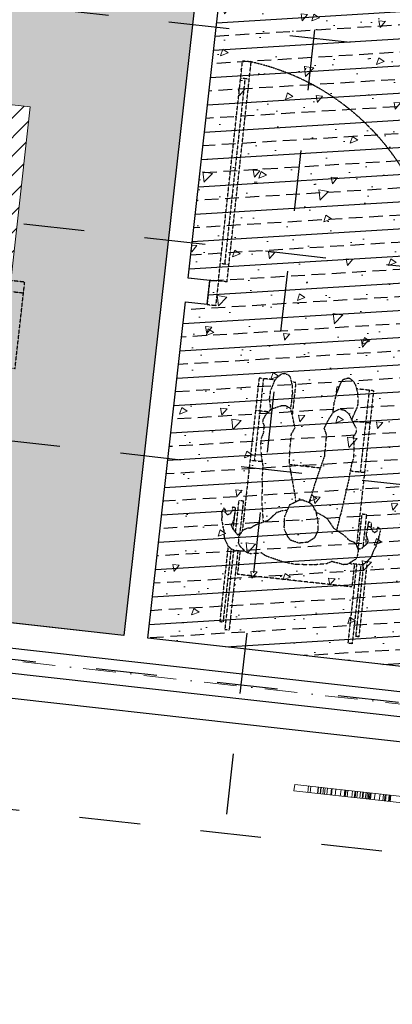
# Model space of a CAD drawing. Header units: millimetres. Extents: x -115474967 to 444143, y -74377 to 241828222.
# Tile 250 of 256: x -459000 to -457285, y 578606 to 583145. Entities that reach past the tile are written whole.
import ezdxf
from ezdxf.enums import TextEntityAlignment as Align

# ---------------------------------------------------------------- set-up
doc = ezdxf.new("R2010")
doc.units = ezdxf.units.MM
doc.header["$MEASUREMENT"] = 0
for name, pattern in [('( Dashed )', [0.75, 0.5, -0.25]), ('Dashed', [280, 140, -140]), ('Dot & Dashed', [280, 150, -60, 0, -70]), ('PHANTOM', [2.5, 1.25, -0.25, 0.25, -0.25, 0.25, -0.25])]:
    doc.linetypes.add(name, pattern=pattern)
for name, color, linetype in [('0-HACH', 9, 'Continuous'), ('00-2 Roof Lines', 8, 'Dashed'), ('00-2 Walls', 4, 'Continuous'), ('00-3 Elev 01', 7, 'Continuous'), ('00-5 Grid 01', 9, 'PHANTOM')]:
    doc.layers.add(name, color=color, linetype=linetype)
doc.layers.add('0_cons_01', color=40, linetype='Continuous', lineweight=0, plot=False)
for name, color, linetype, lineweight in [('1HATCH', 8, 'Continuous', 0), ('A_BEAMS_Pen_No__3', 7, 'Continuous', 15), ('A_WALL LOAD_Pen_No__161', 1, 'Continuous', 5), ('B_FURN FIXED_Pen_No__86', 255, 'Continuous', 20)]:
    doc.layers.add(name, color=color, linetype=linetype, lineweight=lineweight)
doc.styles.add('GENERATED_STYLE_2', font='arial.ttf')

# ---------------------------------------------------------------- blocks, each defined once
blk = doc.blocks.new('LASER CUT SCREEN[7]', base_point=(-27509.6, 77928.2))
at = {"layer": 'A_BEAMS_Pen_No__3', "color": 7, "linetype": 'Continuous', "lineweight": 15}
for p, q in [((-30292.2, 78239.9), (-30288.9, 78269.8)), ((-30225, 78262.6), (-30288.9, 78269.8)), ((-30228.4, 78232.8), (-30292.2, 78239.9)), ((-30228.4, 78232.8), (-30225, 78262.6)), ((-29323.8, 78131.4), (-30228.4, 78232.8)), ((-29320.5, 78161.2), (-30225, 78262.6)), ((-30159.9, 78225.1), (-30156.6, 78254.9)), ((-30126.7, 78221.4), (-30123.4, 78251.2)), ((-30125.2, 78221.2), (-30121.9, 78251)), ((-30087, 78217), (-30083.7, 78246.8)), ((-30086.9, 78216.9), (-30083.6, 78246.8)), ((-30058.5, 78213.8), (-30055.1, 78243.6)), ((-30051, 78212.9), (-30047.6, 78242.7)), ((-30042.6, 78212), (-30039.2, 78241.8)), ((-30040.5, 78211.7), (-30037.2, 78241.6)), ((-30037.5, 78211.4), (-30034.1, 78241.2)), ((-30004.2, 78207.7), (-30000.8, 78237.5)), ((-29966.9, 78203.5), (-29963.5, 78233.3)), ((-29965.4, 78203.3), (-29962, 78233.1)), ((-29963.1, 78203.1), (-29959.8, 78232.9)), ((-29936.9, 78200.1), (-29933.5, 78229.9)), ((-29930, 78199.4), (-29926.7, 78229.2)), ((-29928.2, 78199.2), (-29924.9, 78229)), ((-29927.5, 78199.1), (-29924.2, 78228.9)), ((-29920.6, 78198.3), (-29917.2, 78228.1)), ((-29898.5, 78195.8), (-29895.2, 78225.6)), ((-29897, 78195.7), (-29893.6, 78225.5)), ((-29893.9, 78195.3), (-29890.6, 78225.1)), ((-29882.6, 78194.1), (-29879.3, 78223.9)), ((-29879.4, 78193.7), (-29876.1, 78223.5)), ((-29840, 78189.3), (-29836.6, 78219.1)), ((-29823.8, 78187.5), (-29820.5, 78217.3)), ((-29813.9, 78186.3), (-29810.5, 78216.2)), ((-29797, 78184.5), (-29793.7, 78214.3)), ((-29786.4, 78183.3), (-29783.1, 78213.1)), ((-29784, 78183), (-29780.7, 78212.8)), ((-29775.7, 78182.1), (-29772.4, 78211.9)), ((-29750.2, 78179.2), (-29746.8, 78209)), ((-29747.1, 78178.9), (-29743.7, 78208.7)), ((-29720.6, 78175.9), (-29717.3, 78205.7)), ((-29710.5, 78174.8), (-29707.2, 78204.6)), ((-29705.5, 78174.2), (-29702.2, 78204)), ((-29698.7, 78173.4), (-29695.3, 78203.3)), ((-29671.5, 78170.4), (-29668.1, 78200.2)), ((-29669.7, 78170.2), (-29666.4, 78200)), ((-29626.1, 78165.3), (-29622.7, 78195.1)), ((-29625.2, 78165.2), (-29621.9, 78195)), ((-29617, 78164.3), (-29613.6, 78194.1)), ((-29605.6, 78163), (-29602.3, 78192.8)), ((-29605.1, 78162.9), (-29601.7, 78192.8)), ((-29593.1, 78161.6), (-29589.8, 78191.4)), ((-29591.7, 78161.4), (-29588.3, 78191.3)), ((-29554.7, 78157.3), (-29551.3, 78187.1)), ((-29537.1, 78155.3), (-29533.8, 78185.2)), ((-29529.9, 78154.5), (-29526.5, 78184.3)), ((-29526.1, 78154.1), (-29522.8, 78183.9)), ((-29511.2, 78152.4), (-29507.9, 78182.2)), ((-29507.3, 78152), (-29503.9, 78181.8)), ((-29487.3, 78149.8), (-29484, 78179.6)), ((-29479.5, 78148.9), (-29476.2, 78178.7)), ((-29469.4, 78147.7), (-29466.1, 78177.6)), ((-29460.3, 78146.7), (-29457, 78176.5)), ((-29456.1, 78146.3), (-29452.8, 78176.1)), ((-29453.2, 78145.9), (-29449.9, 78175.7)), ((-29432.6, 78143.6), (-29429.3, 78173.4)), ((-29425.5, 78142.8), (-29422.1, 78172.6)), ((-29411.8, 78141.3), (-29408.4, 78171.1)), ((-29402.2, 78140.2), (-29398.8, 78170)), ((-29383.3, 78138.1), (-29380, 78167.9)), ((-29369.3, 78136.5), (-29365.9, 78166.3)), ((-29362.4, 78135.8), (-29359.1, 78165.6)), ((-29356.7, 78135.1), (-29353.4, 78164.9)), ((-29354.4, 78134.9), (-29351, 78164.7)), ((-29332, 78132.4), (-29328.7, 78162.2)), ((-29130.4, 78109.8), (-29323.8, 78131.4)), ((-29127, 78139.6), (-29320.5, 78161.2)), ((-29306.5, 78129.5), (-29303.2, 78159.3)), ((-29304.2, 78129.2), (-29300.9, 78159.1)), ((-29288.3, 78127.5), (-29284.9, 78157.3)), ((-29281.6, 78126.7), (-29278.3, 78156.5)), ((-29262.3, 78124.5), (-29259, 78154.4)), ((-29250.4, 78123.2), (-29247, 78153)), ((-29241.4, 78122.2), (-29238.1, 78152)), ((-29210.6, 78118.8), (-29207.3, 78148.6)), ((-29192.7, 78116.7), (-29189.4, 78146.6)), ((-29191.7, 78116.6), (-29188.4, 78146.4)), ((-29166, 78113.7), (-29162.6, 78143.6)), ((-29156.5, 78112.7), (-29153.1, 78142.5)), ((-29153.2, 78112.3), (-29149.9, 78142.1)), ((-29152.2, 78112.2), (-29148.8, 78142)), ((-29151.6, 78112.1), (-29148.2, 78142)), ((-29130.5, 78109.8), (-29127.2, 78139.6)), ((-29128.2, 78109.5), (-29124.9, 78139.3)), ((-28147.9, 78029.9), (-29127, 78139.6)), ((-29094.6, 78105.8), (-29091.3, 78135.6)), ((-29083.3, 78104.5), (-29080, 78134.3)), ((-29080.8, 78104.2), (-29077.5, 78134)), ((-29053.4, 78101.1), (-29050.1, 78131)), ((-29050.9, 78100.9), (-29047.6, 78130.7)), ((-28151.3, 78000.1), (-29130.4, 78109.8)), ((-29029.7, 78098.5), (-29026.4, 78128.3)), ((-29025.3, 78098), (-29022, 78127.8)), ((-29020.9, 78097.5), (-29017.6, 78127.3)), ((-29014.3, 78096.7), (-29010.9, 78126.6)), ((-29013.2, 78096.6), (-29009.9, 78126.4)), ((-29001.7, 78095.3), (-28998.3, 78125.2)), ((-28989.4, 78094), (-28986.1, 78123.8)), ((-28973.3, 78092.2), (-28969.9, 78122)), ((-28972.7, 78092.1), (-28969.3, 78121.9)), ((-28965.6, 78091.3), (-28962.3, 78121.1)), ((-28964.6, 78091.2), (-28961.3, 78121)), ((-28922.9, 78086.5), (-28919.5, 78116.3)), ((-28921.9, 78086.4), (-28918.6, 78116.2)), ((-28878.3, 78081.5), (-28875, 78111.3)), ((-28872.6, 78080.9), (-28869.2, 78110.7)), ((-28871.9, 78080.8), (-28868.6, 78110.6)), ((-28860.4, 78079.5), (-28857, 78109.3)), ((-28858.5, 78079.3), (-28855.2, 78109.1)), ((-28817.7, 78074.7), (-28814.4, 78104.5)), ((-28808.3, 78073.7), (-28805, 78103.5)), ((-28797.1, 78072.4), (-28793.8, 78102.2)), ((-28787.5, 78071.3), (-28784.1, 78101.2)), ((-28772.9, 78069.7), (-28769.5, 78099.5)), ((-28762.1, 78068.5), (-28758.7, 78098.3)), ((-28746.4, 78066.7), (-28743, 78096.5)), ((-28745.6, 78066.6), (-28742.3, 78096.5)), ((-28745.2, 78066.6), (-28741.8, 78096.4)), ((-28729.2, 78064.8), (-28725.8, 78094.6)), ((-28721.3, 78063.9), (-28717.9, 78093.7)), ((-28715.6, 78063.3), (-28712.2, 78093.1)), ((-28692.6, 78060.7), (-28689.3, 78090.5)), ((-28690.8, 78060.5), (-28687.5, 78090.3)), ((-28685.5, 78059.9), (-28682.2, 78089.7)), ((-28684.1, 78059.8), (-28680.8, 78089.6)), ((-28683.1, 78059.6), (-28679.7, 78089.5)), ((-28680.6, 78059.4), (-28677.3, 78089.2)), ((-28670.4, 78058.2), (-28667.1, 78088)), ((-28646.6, 78055.5), (-28643.2, 78085.4)), ((-28613, 78051.8), (-28609.6, 78081.6)), ((-28606, 78051), (-28602.6, 78080.8)), ((-28578.4, 78047.9), (-28575.1, 78077.7)), ((-28576.4, 78047.7), (-28573, 78077.5)), ((-28568.1, 78046.8), (-28564.8, 78076.6)), ((-28527.1, 78042.2), (-28523.7, 78072)), ((-28507.5, 78040), (-28504.2, 78069.8)), ((-28490, 78038), (-28486.7, 78067.8)), ((-28489, 78037.9), (-28485.7, 78067.7)), ((-28488.9, 78037.9), (-28485.6, 78067.7)), ((-28488.8, 78037.9), (-28485.5, 78067.7)), ((-28465.6, 78035.3), (-28462.2, 78065.1)), ((-28462.5, 78034.9), (-28459.1, 78064.7)), ((-28455.9, 78034.2), (-28452.6, 78064)), ((-28455.1, 78034.1), (-28451.7, 78063.9)), ((-28450.2, 78033.5), (-28446.9, 78063.4)), ((-28446.8, 78033.2), (-28443.5, 78063)), ((-28443.9, 78032.8), (-28440.6, 78062.7)), ((-28431.9, 78031.5), (-28428.5, 78061.3)), ((-28412.6, 78029.3), (-28409.3, 78059.1)), ((-28409.5, 78029), (-28406.1, 78058.8)), ((-28384.8, 78026.2), (-28381.5, 78056)), ((-28363.3, 78023.8), (-28359.9, 78053.6)), ((-28335.5, 78020.7), (-28332.2, 78050.5)), ((-28324.7, 78019.5), (-28321.4, 78049.3)), ((-28294.9, 78016.1), (-28291.6, 78046)), ((-28293, 78015.9), (-28289.6, 78045.7)), ((-28292.4, 78015.9), (-28289.1, 78045.7)), ((-28270.9, 78013.5), (-28267.6, 78043.3)), ((-28262.9, 78012.6), (-28259.5, 78042.4)), ((-28246.3, 78010.7), (-28242.9, 78040.5)), ((-28238.2, 78009.8), (-28234.8, 78039.6)), ((-28191.5, 78004.6), (-28188.1, 78034.4)), ((-28178.2, 78003.1), (-28174.8, 78032.9)), ((-28177.6, 78003), (-28174.3, 78032.8)), ((-28164.8, 78001.6), (-28161.5, 78031.4)), ((-28161.2, 78001.2), (-28157.9, 78031)), ((-28159, 78000.9), (-28155.6, 78030.7)), ((-28158.2, 78000.8), (-28154.9, 78030.6)), ((-27509.6, 77928.2), (-28151.3, 78000.1)), ((-27506.3, 77958), (-28147.9, 78029.9)), ((-28133.9, 77998.1), (-28130.6, 78027.9)), ((-28133.6, 77998.1), (-28130.2, 78027.9)), ((-28128, 77997.4), (-28124.7, 78027.3)), ((-28125.6, 77997.2), (-28122.3, 78027)), ((-28113.4, 77995.8), (-28110.1, 78025.6)), ((-28098.1, 77994.1), (-28094.8, 78023.9)), ((-28095, 77993.7), (-28091.6, 78023.6)), ((-28084.2, 77992.5), (-28080.9, 78022.4)), ((-28055.8, 77989.4), (-28052.4, 78019.2)), ((-28045.8, 77988.2), (-28042.4, 78018)), ((-28042.9, 77987.9), (-28039.6, 78017.7)), ((-28040.1, 77987.6), (-28036.8, 78017.4)), ((-28036.5, 77987.2), (-28033.1, 78017)), ((-28036, 77987.1), (-28032.7, 78017)), ((-28016.6, 77985), (-28013.3, 78014.8)), ((-28004.6, 77983.6), (-28001.3, 78013.4)), ((-28004.1, 77983.6), (-28000.7, 78013.4)), ((-27999.3, 77983), (-27996, 78012.8)), ((-27952.8, 77977.8), (-27949.5, 78007.6)), ((-27947.6, 77977.2), (-27944.3, 78007)), ((-27944.8, 77976.9), (-27941.5, 78006.7)), ((-27931, 77975.4), (-27927.6, 78005.2)), ((-27930.7, 77975.3), (-27927.4, 78005.2)), ((-27925.9, 77974.8), (-27922.6, 78004.6)), ((-27918, 77973.9), (-27914.7, 78003.7)), ((-27902.4, 77972.2), (-27899.1, 78002)), ((-27879.4, 77969.6), (-27876.1, 77999.4)), ((-27861.2, 77967.5), (-27857.8, 77997.4)), ((-27861, 77967.5), (-27857.7, 77997.3)), ((-27856.3, 77967), (-27852.9, 77996.8)), ((-27851.5, 77966.5), (-27848.2, 77996.3)), ((-27844.3, 77965.7), (-27840.9, 77995.5)), ((-27837.8, 77964.9), (-27834.4, 77994.7)), ((-27826, 77963.6), (-27822.6, 77993.4)), ((-27823.3, 77963.3), (-27819.9, 77993.1)), ((-27812, 77962), (-27808.7, 77991.9)), ((-27798.2, 77960.5), (-27794.9, 77990.3)), ((-27791.3, 77959.7), (-27788, 77989.5)), ((-27787.2, 77959.3), (-27783.9, 77989.1)), ((-27775.4, 77957.9), (-27772.1, 77987.8)), ((-27754.8, 77955.6), (-27751.4, 77985.4)), ((-27754.4, 77955.6), (-27751.1, 77985.4)), ((-27745.8, 77954.6), (-27742.5, 77984.4)), ((-27745.2, 77954.6), (-27741.9, 77984.4)), ((-27740.7, 77954), (-27737.4, 77983.9)), ((-27722.9, 77952.1), (-27719.6, 77981.9)), ((-27699.6, 77949.4), (-27696.2, 77979.3)), ((-27681.5, 77947.4), (-27678.2, 77977.2)), ((-27678.7, 77947.1), (-27675.3, 77976.9)), ((-27660.5, 77945.1), (-27657.2, 77974.9)), ((-27660.1, 77945), (-27656.8, 77974.8)), ((-27650.3, 77943.9), (-27646.9, 77973.7)), ((-27642.1, 77943), (-27638.8, 77972.8)), ((-27631.3, 77941.8), (-27627.9, 77971.6)), ((-27629.7, 77941.6), (-27626.3, 77971.4)), ((-27619.8, 77940.5), (-27616.5, 77970.3)), ((-27617.2, 77940.2), (-27613.9, 77970)), ((-27583.9, 77936.5), (-27580.6, 77966.3)), ((-27573.5, 77935.3), (-27570.1, 77965.1)), ((-27509.6, 77928.2), (-27506.3, 77958))]:
    blk.add_line(p, q, dxfattribs=at)
blk = doc.blocks.new('123')
at = {"layer": '0-HACH', "ltscale": 5, "true_color": 0x939598, "transparency": 33554559}
h = blk.add_hatch(dxfattribs=at)
h.set_pattern_fill('BRASS', color=252, scale=500, angle=3.5)
h.set_pattern_definition([(3.5, (94749.18, -121076.4), (-7.63107, 124.76685), []), (3.5, (94745.37, -121014.02), (-7.63107, 124.76685), [62.5, -31.25])])
h.paths.add_polyline_path([(64571.6, -43447.9), (65620.7, -43565.7), (65445.8, -45123.7), (65363.4, -45114.8), (65351.5, -45224.1), (66537.3, -45352.7), (66549.1, -45243.4), (65555.2, -45135.6), (65730, -43577.6), (67916.2, -43822.9), (67742.5, -45372.8), (67643.1, -45362.3), (67630.8, -45471.6), (67730.2, -45482.8), (67582.4, -46804), (64236.9, -46434.9), (64384.3, -45119.3), (64456.8, -45127.1), (64468.6, -45017.8), (64396.6, -45009.9)])
at = {"layer": '0-HACH', "ltscale": 5, "transparency": 33554559}
h = blk.add_hatch(dxfattribs=at)
h.set_pattern_fill('ANSI31', color=9, scale=500)
h.set_pattern_definition([(45, (94749.184, -121076.4), (-44.194174, 44.194174), [])])
h.paths.add_polyline_path([(68908, -44939.9), (71889.3, -45274), (71769.7, -46341.7), (68788.3, -46008.1)], flags=16)
edge = h.paths.add_edge_path()
edge.add_arc((68775.6, -44774.2), 50, 0, 360)
edge = h.paths.add_edge_path()
edge.add_arc((69868.8, -44896.6), 50, 0, 360)
edge = h.paths.add_edge_path()
edge.add_arc((70962, -45019.1), 50, 0, 360)
edge = h.paths.add_edge_path()
edge.add_arc((72055.1, -45141.6), 50, 153.9372, 373.276)
edge.add_line((72103.8, -45130.1), (72010.2, -45119.7))
edge = h.paths.add_edge_path()
edge.add_arc((72055.1, -45141.6), 50, 13.276, 153.9372)
edge.add_line((72010.2, -45119.7), (72103.8, -45130.1))
edge = h.paths.add_edge_path()
edge.add_arc((71978.6, -45824.5), 50, 0, 360)
edge = h.paths.add_edge_path()
edge.add_arc((71902.1, -46507.4), 50, 0, 360)
edge = h.paths.add_edge_path()
edge.add_arc((70808.9, -46385.2), 50, 0, 360)
edge = h.paths.add_edge_path()
edge.add_arc((69715.7, -46262.7), 50, 0, 360)
edge = h.paths.add_edge_path()
edge.add_arc((68622.5, -46140.5), 50, 0, 360)
edge = h.paths.add_edge_path()
edge.add_arc((68699.1, -45457.3), 50, 315.4561, 571.7572)
edge.add_line((68656.6, -45483.6), (68734.7, -45492.4))
edge = h.paths.add_edge_path()
edge.add_line((68656.6, -45483.6), (68734.7, -45492.4))
edge.add_arc((68699.1, -45457.3), 50, 211.7572, 315.4561, ccw=False)
h.paths.add_polyline_path([(68643.3, -44608.4), (68456.8, -46272.9), (72034.4, -46673.2), (72220.9, -45009.3)])
at = {"layer": '1HATCH', "true_color": 0x636466, "transparency": 33554687}
h = blk.add_hatch(dxfattribs=at)
h.set_pattern_fill('AR-CONC', color=251, scale=50)
h.set_pattern_definition([(50, (94749.18, -121076.4), (358.6301, -31.3761), [37.5, -412.5]), (355, (94749.2, -121076.4), (-69.3757, 376.096), [30, -330]), (100.45144, (94779.07, -121079), (289.2544, 344.72), [31.8701, -350.571]), (46.1842, (94749.2, -120976.4), (533.6207, -82.7596), [56.25, -618.75]), (96.6356, (94793.65, -120983.3), (467.331, 487.0593), [47.805, -525.857]), (351.1842, (94749.2, -120976.4), (467.331, 487.0593), [45, -495]), (21, (94799.18, -121001.4), (298.4535, -201.3094), [37.5, -412.5]), (326, (94799.2, -121001.4), (121.6577, 362.575), [30, -330]), (71.45144, (94824.06, -121018.18), (420.1112, 161.2656), [31.8701, -350.571]), (37.5, (94749.18, -121076.4), (6.07993, 166.44693), [0, -326, 0, -335, 0, -331.25]), (7.5, (94749.18, -121076.4), (131.53477, 197.20586), [0, -191, 0, -318.5, 0, -126.25]), (327.5, (94637.68, -121076.4), (266.91122, -11.27744), [0, -125, 0, -390, 0, -517.5]), (317.5, (94587.68, -121076.4), (291.5931, 50.0525), [0, -162.5, 0, -259, 0, -367.5])])
h.paths.add_polyline_path([(64571.6, -43447.6), (65620.7, -43565.3), (65445.9, -45123.4), (65363.5, -45114.4), (65351.5, -45223.8), (66537.3, -45352.4), (66549.2, -45243), (65555.2, -45135.2), (65730.1, -43577.2), (67916.3, -43822.5), (67742.6, -45372.4), (67643.1, -45362), (67630.9, -45471.3), (67730.3, -45482.4), (67582.4, -46803.6), (64236.9, -46434.5), (64384.4, -45118.9), (64456.8, -45126.8), (64468.7, -45017.4), (64396.6, -45009.6)])
h = blk.add_hatch(dxfattribs=at)
h.set_pattern_fill('AR-SAND', color=251, scale=50)
h.set_pattern_definition([(37.5, (94749.184, -121076.4), (-3.14967, 96.34119), [0, -76, 0, -85, 0, -81.25]), (7.5, (94749.18, -121076.4), (88.48884, 141.1073), [0, -41, 0, -68.5, 0, -26.25]), (327.5, (94687.68, -121076.4), (155.70709, 0.28295), [0, -25, 0, -90, 0, -117.5]), (317.5, (94687.68, -121076.4), (150.30633, 43.88378), [0, -12.5, 0, -59, 0, -67.5])])
h.paths.add_polyline_path([(72994.5, -44391.6), (68025.6, -43834.8), (67683.2, -46890.7), (72652.2, -47446.6)])
h.paths.add_polyline_path([(72220.9, -45009.3), (72034.4, -46673.2), (68456.8, -46272.9), (68643.3, -44608.4)], flags=16)
at = {"layer": '00-2 Roof Lines', "ltscale": 2}
for p, q in [((49030, -40845.1), (79920, -44306.3)), ((48953.3, -41529.9), (79843.3, -44991.1)), ((48842, -42523.6), (79731.9, -45984.9)), ((66151.1, -55532), (67564, -42921.8)), ((48730.6, -43517.4), (79620.6, -46978.7)), ((48619.2, -44511.2), (79509.2, -47972.4))]:
    blk.add_line(p, q, dxfattribs=at)
at = {"layer": '00-2 Roof Lines', "linetype": '( Dashed )'}
for p, q in [((66934.9, -44161.2), (66975, -43797.1)), ((66954.8, -44163.1), (66994.9, -43799.2)), ((66975, -43797.1), (66994.9, -43799.2)), ((66906, -44177.1), (66944.4, -43828.9)), ((66922.3, -44165.6), (66959.3, -43830.5)), ((66944.4, -43828.9), (66959.3, -43830.5)), ((67501.1, -44226.8), (67541.6, -43859.5)), ((67521, -44229.2), (67561.5, -43861.7)), ((67532.5, -44234.2), (67569.6, -43897.8)), ((67541.6, -43859.5), (67561.5, -43861.7)), ((67546.2, -44247.2), (67584.5, -43899.4)), ((67584.5, -43899.4), (67569.6, -43897.8)), ((66964.7, -44164.3), (66976.4, -44058.8)), ((66976.4, -44058.8), (67503.2, -44116.8)), ((67491.2, -44225.9), (67503.2, -44116.8)), ((66901.4, -44181), (66914.5, -44169.7)), ((66930.2, -44161.4), (66914.5, -44169.7)), ((66930.2, -44161.4), (66938, -44161.1)), ((66938, -44161.1), (66979.6, -44166)), ((66959.1, -44186.2), (66989.3, -44167.5)), ((66979.6, -44166), (66989.3, -44167.5)), ((66989.3, -44167.5), (66991.2, -44166.3)), ((67003.3, -44162.5), (66991.2, -44166.3)), ((67003.3, -44162.5), (67015.5, -44161.8)), ((67034.9, -44168.6), (67015.5, -44161.8)), ((67067.8, -44176.4), (67034.9, -44168.6)), ((67067.8, -44176.4), (67088, -44167.8)), ((67158.3, -44161), (67088, -44167.8)), ((67158.3, -44161), (67233.4, -44161.8)), ((67233.4, -44161.8), (67292.5, -44173.8)), ((66875, -44230), (66889.3, -44194.2)), ((66889.3, -44194.2), (66901.4, -44181)), ((66946.9, -44227.6), (66953.2, -44194.2)), ((66959.1, -44186.2), (66953.2, -44194.2)), ((67292.5, -44173.8), (67373.1, -44201.6)), ((67373.1, -44201.6), (67392, -44215.8)), ((67445, -44213), (67392, -44215.8)), ((67445, -44213), (67456.7, -44216.5)), ((67467.5, -44223), (67456.7, -44216.5)), ((66859.8, -44267.3), (66862.3, -44258.6)), ((66863.7, -44255.4), (66862.3, -44258.6)), ((66864.8, -44247.9), (66863.7, -44255.4)), ((66864.8, -44247.9), (66873.5, -44232.1)), ((66875, -44230), (66873.5, -44232.1)), ((66876.7, -44963.3), (66955.2, -44250.5)), ((66903.1, -44262.1), (66901.4, -44272.4)), ((66903.1, -44262.1), (66918.4, -44248)), ((66912.7, -44253.2), (66908.3, -44293.3)), ((66909.3, -44393.4), (66926.1, -44240.7)), ((66931.2, -44235.9), (66918.4, -44248)), ((66946.4, -44239.3), (66929.2, -44395.6)), ((66941.7, -44234.5), (66931.2, -44235.9)), ((66954.7, -44247.8), (66941.7, -44234.5)), ((66959, -44259), (66946.9, -44227.6)), ((66968.2, -44266.5), (66959, -44259)), ((67182.8, -44264.7), (67220.3, -44260.6)), ((67220.3, -44260.6), (67259.5, -44274.8)), ((67467.5, -44223), (67479.7, -44235.3)), ((67496.7, -44226.3), (67469, -44224.4)), ((67479.7, -44235.3), (67494.1, -44249.9)), ((67497.9, -44259.1), (67494.1, -44249.9)), ((67497.9, -44259.1), (67496.2, -44293)), ((67521, -44229.2), (67496.7, -44226.3)), ((67521, -44229.2), (67530.6, -44232.4)), ((67547.9, -44248.8), (67530.6, -44232.4)), ((67555.4, -44266.2), (67547.9, -44248.8)), ((66846, -44317.6), (66849.9, -44297.5)), ((66853, -44290.6), (66849.9, -44297.5)), ((66852.2, -44278.2), (66852.1, -44287)), ((66853, -44290.6), (66852.1, -44287)), ((66852.2, -44278.2), (66859.8, -44267.3)), ((66901.4, -44272.4), (66908.9, -44295.1)), ((66904.8, -44330.6), (66908.5, -44308.3)), ((66908.9, -44295.1), (66908.5, -44308.3)), ((66987.5, -44273.1), (66968.2, -44266.5)), ((66987.5, -44273.1), (67003.5, -44288.2)), ((67003.5, -44288.2), (67013.6, -44297.5)), ((67013.6, -44297.5), (67059.8, -44328.9)), ((67146.6, -44287), (67131.6, -44319)), ((67180.6, -44265.2), (67146.6, -44287)), ((67182.8, -44264.7), (67180.6, -44265.2)), ((67259.5, -44274.8), (67274.1, -44294.6)), ((67285.6, -44319.4), (67274.1, -44294.6)), ((67475.9, -44455.9), (67492.7, -44303.6)), ((67496.2, -44293), (67477.1, -44320.7)), ((67486.7, -44306.8), (67501.2, -44299)), ((67503.2, -44300.1), (67501.2, -44299)), ((67503.2, -44300.1), (67523.9, -44326.6)), ((67555.4, -44266.2), (67563, -44284.4)), ((67563, -44284.4), (67565, -44321)), ((66846, -44317.6), (66846.4, -44324.6)), ((66846.4, -44324.6), (66848.1, -44328)), ((66855.3, -44332.9), (66848.1, -44328)), ((66855.3, -44332.9), (66857.7, -44333.5)), ((66857.7, -44333.5), (66862.1, -44324.6)), ((66858.9, -44318.3), (66858.5, -44319.2)), ((66858.5, -44319.2), (66862.1, -44324.6)), ((66863.2, -44313.2), (66858.9, -44318.3)), ((66863.2, -44313.2), (66868.6, -44311.1)), ((66869.9, -44309.4), (66868.6, -44311.1)), ((66869.9, -44309.4), (66872.3, -44309.4)), ((66881.8, -44316.2), (66872.3, -44309.4)), ((66889.6, -44332.4), (66881.8, -44316.2)), ((66886.3, -44355.7), (66889, -44331.1)), ((66889.6, -44332.4), (66894.8, -44336.3)), ((66899, -44338.6), (66894.8, -44336.3)), ((66902.9, -44337.7), (66899, -44338.6)), ((66901.2, -44357.3), (66903.5, -44336.8)), ((66902.9, -44337.7), (66903.9, -44336.1)), ((66903.9, -44336.1), (66904.8, -44330.6)), ((67045.7, -44319.3), (67028.4, -44391.9)), ((67091.2, -44375), (67059.8, -44328.9)), ((67131.6, -44319), (67132.5, -44358.5)), ((67285.6, -44319.4), (67288.4, -44340.7)), ((67287.7, -44359.7), (67288.4, -44340.7)), ((67362.5, -44364.9), (67414.8, -44346.5)), ((67403.5, -45021.4), (67481.3, -44315.5)), ((67414.8, -44346.5), (67427.1, -44339.8)), ((67427.1, -44339.8), (67444.6, -44328.8)), ((67446.6, -44329.2), (67444.6, -44328.8)), ((67446.6, -44329.2), (67457.4, -44329.2)), ((67457.4, -44329.2), (67477.1, -44320.7)), ((67511.9, -44311.3), (67495.8, -44458.1)), ((67522.5, -44324.8), (67511.5, -44424.6)), ((67531.4, -44343.8), (67521.2, -44361.8)), ((67523.9, -44326.6), (67531.4, -44343.7)), ((67531.4, -44343.7), (67531.4, -44343.8)), ((67565, -44320.4), (67569.4, -44334.9)), ((67574.9, -44364.8), (67569.4, -44334.9)), ((66886.3, -44355.7), (66901.2, -44357.3)), ((66929.2, -44395.6), (66909.3, -44393.4)), ((67018.7, -44434.8), (67028.4, -44391.9)), ((67111.4, -44388.5), (67091.2, -44375)), ((67141.9, -44403.6), (67111.4, -44388.5)), ((67143.3, -44410.6), (67132.5, -44358.5)), ((67272.7, -44415.9), (67283.8, -44390)), ((67287.7, -44359.7), (67283.8, -44390)), ((67322.1, -44402.2), (67362.5, -44364.9)), ((67390.9, -44443.7), (67384.9, -44357)), ((67514.3, -44399.2), (67514.2, -44410.9)), ((67515.9, -44397.6), (67514.3, -44399.2)), ((67515.9, -44397.6), (67516, -44395.5)), ((67517.7, -44378.7), (67516, -44395.5)), ((67521.2, -44361.8), (67517.7, -44378.7)), ((67518.5, -44374.6), (67518.8, -44372.1)), ((67531.1, -44406.3), (67536.4, -44396.9)), ((67547.6, -44392.9), (67536.4, -44396.9)), ((67551, -44393.2), (67547.6, -44392.9)), ((67551, -44393.4), (67551, -44393.2)), ((67551, -44393.4), (67556.3, -44398.7)), ((67556.3, -44398.7), (67560.3, -44402.9)), ((67572.3, -44381.1), (67572.4, -44381)), ((67572.3, -44381.1), (67573.6, -44388.1)), ((67574.9, -44374.5), (67572.4, -44381)), ((67573.6, -44388.1), (67572.9, -44392.7)), ((67572.9, -44392.7), (67575.3, -44398.7)), ((67575.3, -44398.7), (67574.7, -44402.3)), ((67574.9, -44364.8), (67574.9, -44374.5)), ((66988.5, -44563.1), (67018.7, -44434.8)), ((67143.3, -44410.6), (67157.7, -44435.7)), ((67151, -44416.2), (67150.8, -44415.3)), ((67157.7, -44435.7), (67174.6, -44449.4)), ((67262.5, -44437.7), (67219.6, -44459.3)), ((67262.5, -44437.7), (67272.7, -44415.9)), ((67299.2, -44410.6), (67274, -44413)), ((67322.1, -44402.2), (67299.2, -44410.6)), ((67389.4, -44550.8), (67390.9, -44443.7)), ((67511.5, -44424.6), (67526.4, -44426.2)), ((67519.1, -44413.1), (67514.2, -44410.9)), ((67525.8, -44410.9), (67519.1, -44413.1)), ((67525.8, -44410.9), (67531.1, -44406.3)), ((67526.4, -44426.2), (67528.4, -44408.7)), ((67559.1, -44405.3), (67557.1, -44412.1)), ((67557.1, -44412.1), (67560, -44417.9)), ((67560.4, -44404.3), (67559.1, -44405.3)), ((67560, -44417.9), (67562, -44417.8)), ((67560.1, -44403.7), (67560.3, -44402.9)), ((67560.1, -44403.7), (67560.4, -44404.3)), ((67570.1, -44414.6), (67562, -44417.8)), ((67570.1, -44414.6), (67573, -44411.2)), ((67573, -44411.2), (67574.7, -44402.3)), ((67145.6, -44539.8), (67172.5, -44447.8)), ((67198.4, -44458), (67174.6, -44449.4)), ((67198.4, -44458), (67219.6, -44459.3)), ((67205.5, -44458.5), (67205, -44459.1)), ((67237.8, -44475.3), (67236.3, -44450.9)), ((67263, -44615.9), (67237.8, -44475.3)), ((67495.8, -44458.1), (67475.9, -44455.9)), ((66988.5, -44563.1), (66976.5, -44625.5)), ((67101.2, -44666.2), (67145.6, -44539.8)), ((67389.4, -44550.8), (67385, -44608.2)), ((66896.6, -44965.5), (66938.2, -44587.8)), ((66918.3, -44585.6), (66982.8, -44592.7)), ((66976.5, -44625.5), (66969.3, -44647.5)), ((67263, -44623.6), (67121.7, -44608)), ((67263, -44615.9), (67263, -44659.6)), ((67393.9, -44666.5), (67385, -44608.2)), ((66966.5, -44706.2), (66968.8, -44656.8)), ((66968.8, -44656.8), (66969.3, -44647.5)), ((67101.2, -44666.2), (67100.8, -44684)), ((67263, -44659.6), (67261.4, -44695)), ((67383.6, -45019.2), (67425.2, -44641.5)), ((67445.1, -44643.6), (67389.5, -44637.5)), ((67395.6, -44687.6), (67393.9, -44666.5)), ((66970.3, -44751.8), (66966.5, -44706.2)), ((67094, -44760.5), (67100.8, -44684)), ((67261.4, -44695), (67254.6, -44766)), ((67395.5, -44706.5), (67394, -44743.4)), ((67395.5, -44706.5), (67395.6, -44687.6)), ((66955.5, -44772.8), (66970.3, -44751.8)), ((67104.2, -44789.2), (67094, -44760.5)), ((67382.7, -44772), (67394, -44743.4)), ((66955.5, -44772.8), (66955.6, -44789.4)), ((66955.6, -44789.4), (66974.2, -44824.7)), ((67104.2, -44789.2), (67078.5, -44839.5)), ((67238.5, -44793.4), (67254.6, -44766)), ((67238.5, -44793.4), (67249.7, -44846.5)), ((67382.7, -44772), (67379.5, -44802.3)), ((67386.1, -44814.8), (67379.5, -44802.3)), ((66893.1, -44814.2), (66972.7, -44823)), ((66976.4, -44830.9), (66954.4, -44881.6)), ((66974.2, -44824.7), (66989.4, -44855.9)), ((66976.4, -44830.9), (66976.7, -44829.8)), ((66976.4, -44830.9), (66976.4, -44831)), ((67062.4, -44864.5), (67078.5, -44839.5)), ((67249.7, -44846.5), (67258.2, -44880.8)), ((67385.2, -44829.8), (67371.7, -44853.4)), ((67386.1, -44814.8), (67385.2, -44829.8)), ((66948.7, -44904.4), (66954.4, -44881.6)), ((66989.4, -44855.9), (67012.5, -44875.2)), ((67036.2, -44878.2), (67012.5, -44875.2)), ((67062.4, -44864.5), (67036.2, -44878.2)), ((67062.1, -44871.5), (67056.8, -44913.5)), ((67062.5, -44864.3), (67062.1, -44871.5)), ((67234.5, -45002.7), (67250.9, -44853.6)), ((67250.9, -44853.6), (67251.5, -44853.7)), ((67258.7, -44881.1), (67254.4, -44901.6)), ((67258.2, -44880.8), (67281.3, -44894.3)), ((67281.3, -44894.3), (67306.3, -44892.8)), ((67344.7, -44880.6), (67306.3, -44892.8)), ((67344.7, -44880.6), (67371.7, -44853.4)), ((67350.8, -44874.4), (67350.9, -44879.7)), ((67356, -44921.6), (67350.9, -44879.7)), ((67359.6, -44865.6), (67419.9, -44872.3)), ((66948, -44932.7), (66948.7, -44904.4)), ((66948, -44932.7), (66949, -44945.7)), ((67051.1, -44938.9), (67028.8, -44995.2)), ((67045.7, -44981.9), (67050.1, -44941.4)), ((67051.1, -44938.9), (67056.8, -44913.5)), ((67254.4, -44901.6), (67250.2, -44948)), ((67356, -44921.6), (67349.6, -44967.7)), ((66876.7, -44963.3), (66954.8, -44971.9)), ((66953.7, -44966.2), (66949, -44945.7)), ((66959.7, -44989.2), (66953.7, -44966.2)), ((66969.7, -45006.5), (66959.7, -44989.2)), ((67045.7, -44981.9), (67034.6, -44980.7)), ((67251.7, -44988.5), (67250.2, -44948)), ((67258.9, -45018.8), (67251.7, -44988.5)), ((67335.2, -45003.2), (67349.6, -44967.7)), ((66969.7, -45006.5), (66983.6, -45018.6)), ((66983.6, -45018.6), (66995.8, -45021.4)), ((67014.3, -45016.6), (66995.8, -45021.4)), ((67023, -45007.1), (67014.3, -45016.6)), ((67028.8, -44995.2), (67023, -45007.1)), ((67255.6, -45005.1), (67234.5, -45002.7)), ((67260.9, -45027.1), (67258.9, -45018.8)), ((67268.9, -45037.2), (67260.9, -45027.1)), ((67319.3, -45026.3), (67299.5, -45041.4)), ((67333, -45008), (67319.3, -45026.3)), ((67329.1, -45013.2), (67403.5, -45021.4)), ((67333, -45008), (67335.2, -45003.2)), ((67333.5, -45006.9), (67333.4, -45007.1)), ((67287.4, -45043.7), (67268.9, -45037.2)), ((67299.5, -45041.4), (67287.4, -45043.7)), ((67590.9, -45469.8), (67603.5, -45355.5)), ((67603.5, -45355.5), (67643.2, -45359.8)), ((67630.7, -45474.1), (67643.2, -45359.8)), ((68537.8, -45420), (68488.1, -45414.5)), ((67551.2, -45465.4), (67440.1, -46479.4)), ((67590.9, -45469.8), (67479.9, -46483.7)), ((67551.2, -45465.4), (67590.9, -45469.8)), ((67630.7, -45474.1), (67590.9, -45469.8)), ((67468.7, -46402), (67562.4, -45547.1)), ((67542.5, -45544.9), (67582.2, -45549.3)), ((67448.8, -46399.8), (67488.6, -46404.2)), ((67440.1, -46479.4), (67479.9, -46483.7))]:
    blk.add_line(p, q, dxfattribs=at)
at = {"layer": '00-2 Roof Lines', "linetype": '( Dashed )', "flags": 128}
blk.add_lwpolyline([(68734.7, -45492.4), (68949.6, -45516.5), (68994.2, -45119), (68527.1, -45066.6), (68482.6, -45464.1), (68656.6, -45483.6)], dxfattribs=at)
at = {"layer": '00-2 Roof Lines', "linetype": '( Dashed )'}
blk.add_arc((67680.6, -45401.5), 1104.4, 177.754, 257.4248, dxfattribs=at)
at = {"layer": '00-2 Walls'}
for p, q in [((68954.6, -43707.4), (66429.4, -43424.5)), ((68941.8, -43821.7), (66416.6, -43538.8))]:
    blk.add_line(p, q, dxfattribs=at)
for points in [[(66442.2, -43310.2), (66403.8, -43653.1), (67916.3, -43822.5)], [(68967.4, -43593.2), (66442.2, -43310.2)], [(68025.6, -43834.8), (68928.9, -43936), (68967.4, -43593.2)], [(67667, -47034.8), (68025.6, -43834.8)], [(67916.3, -43822.5), (67742.5, -45372.8)], [(67742.5, -45372.8), (67643.1, -45362.3), (67630.8, -45471.6), (67730.3, -45482.1)], [(67730.3, -45482.1), (67582.2, -46803.9)]]:
    blk.add_lwpolyline(points, dxfattribs=at)
at = {"layer": '00-3 Elev 01'}
blk.add_lwpolyline([(64571.6, -43447.9), (65620.7, -43565.7), (65445.8, -45123.7), (65363.4, -45114.8), (65351.5, -45224.1), (66537.3, -45352.7), (66549.1, -45243.4), (65555.2, -45135.6), (65730, -43577.6), (67916.2, -43822.9), (67742.5, -45372.8), (67643.1, -45362.3), (67630.8, -45471.6), (67730.2, -45482.8), (67582.4, -46804), (64236.9, -46434.9), (64384.3, -45119.3), (64456.8, -45127.1), (64468.6, -45017.8), (64396.6, -45009.9)], close=True, dxfattribs=at)
at = {"layer": '00-5 Grid 01', "linetype": 'Dot & Dashed', "lineweight": 5}
blk.add_line((31877.1, -39610.8), (80603.9, -45070.6), dxfattribs=at)
at = {"layer": '0_cons_01'}
blk.add_lwpolyline([(68025.6, -43834.8), (72994.5, -44391.6), (72652.2, -47446.6), (67683.2, -46890.7)], close=True, dxfattribs=at)
at = {"layer": 'A_WALL LOAD_Pen_No__161', "color": 1, "lineweight": 5}
blk.add_lwpolyline([(68643.3, -44608.4), (72220.9, -45009.3), (72034.4, -46673.2), (68456.8, -46272.9)], close=True, dxfattribs=at)
at = {"layer": '0_cons_01'}
blk.add_blockref('LASER CUT SCREEN[7]', (67239.6, -43148.2), dxfattribs=at)
at = {"layer": 'B_FURN FIXED_Pen_No__86', "color": 255, "lineweight": 20, "style": 'GENERATED_STYLE_2'}
blk.add_attdef('txt', text='', height=120, rotation=273.3691, dxfattribs=at).set_placement((35588.4, -53539), align=Align.MIDDLE_CENTER)

msp = doc.modelspace()

# ---------------------------------------------------------------- block references
at = {"layer": '0_cons_01', "rotation": 180}
msp.add_blockref('123', (-390494.09856, 536471.2817), dxfattribs=at)

doc.saveas('drawing.dxf')
